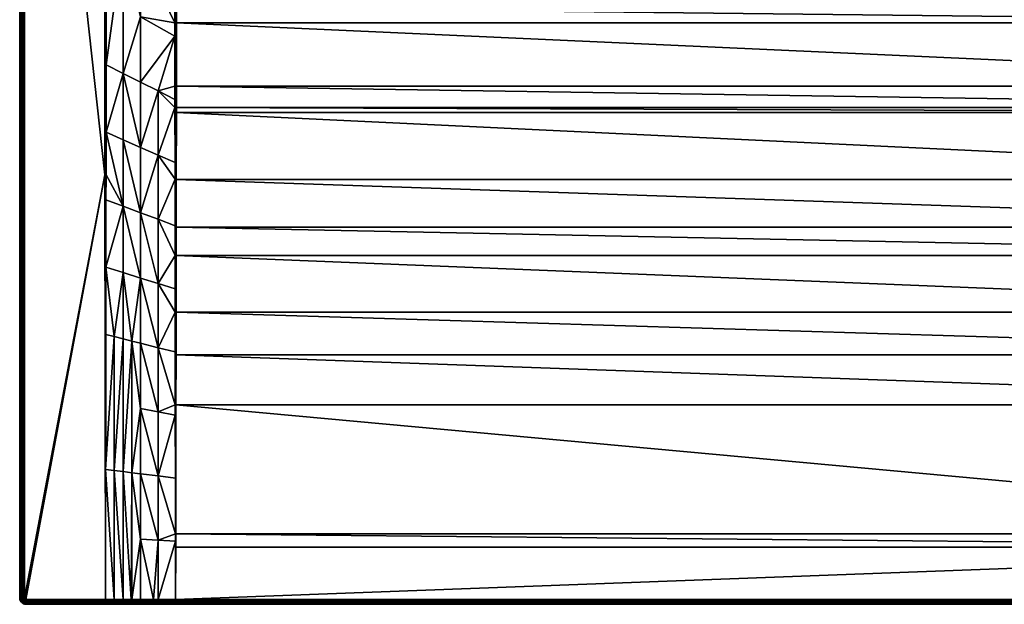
# Model space of a CAD drawing. Header units: millimetres. Extents: x 0 to 1100, y -750 to 0.
# Tile 1 of 36: x 0 to 631, y -750 to -375. Entities that reach past the tile are written whole.
import ezdxf

# ---------------------------------------------------------------- set-up
doc = ezdxf.new("R2010")
doc.units = ezdxf.units.MM
doc.layers.get('0').update_dxf_attribs({"true_color": 0xb1941a})

msp = doc.modelspace()

# ---------------------------------------------------------------- meshes
at = {"color": 7, "true_color": 0xf0f0f0}
mesh = msp.add_polyface(dxfattribs=at)
corners = [(99.7, -562.35, 21.5), (99.68, -547.46, 20.92), (88.75, -544.03, 23.2), (88.75, -461.69, 21.05), (99.57, -431.12, 17.13), (88.75, -420.51, 20.23), (99.57, -425.93, 17.01), (99.65, -526.09, 20.09), (99.63, -506.96, 19.44), (88.75, -502.86, 22.05), (99.6, -477.2, 18.42), (99.6, -466.45, 18.12), (55.23, -576.76, 30.21), (60.62, -578.12, 29.3), (55.29, -533.52, 30.2), (55.37, -447.05, 30.17), (55.37, -474.22, 30.18), (66.25, -494.39, 27.53), (66.25, -451.82, 27.2), (66.25, -409.24, 26.92), (55.39, -403.8, 30.16), (77.5, -498.63, 24.79), (77.5, -540.5, 25.56), (77.5, -456.75, 24.13), (77.5, -414.88, 23.58), (55.34, -490.29, 30.18), (66.25, -536.96, 27.91), (66.25, -579.54, 28.34), (88.75, -585.19, 24.47), (71.88, -580.95, 27.37), (0, -745.81, 27.27), (0, -3.81, 0.27), (0, -745.81, 0.27), (3, -745.81, 30.27), (54.62, -474.22, 30.27), (3, -3.81, 30.27), (55, -474.22, 30.25), (2.33, -3.81, 30.2), (2.33, -745.81, 30.2), (1.7, -3.81, 29.97), (1.7, -745.81, 29.97), (1.13, -3.81, 29.62), (1.13, -745.81, 29.62), (0.65, -3.81, 29.14), (0.65, -745.81, 29.14), (0.3, -3.81, 28.57), (0.3, -745.81, 28.57), (0.08, -3.81, 27.94), (0.08, -745.81, 27.94), (0, -3.81, 27.27)]
mesh.append_faces([[corners[k] for k in face] for face in [(0, 1, 2, 0), (3, 4, 5, 3), (5, 4, 6, 5), (7, 8, 9, 7), (9, 8, 10, 9), (9, 10, 3, 9), (3, 10, 11, 3), (3, 11, 4, 3), (12, 13, 14, 12), (15, 16, 17, 15), (17, 18, 15, 17), (15, 18, 19, 15), (15, 19, 20, 15), (21, 22, 2, 21), (1, 7, 2, 1), (2, 7, 9, 2), (2, 9, 21, 2), (21, 9, 3, 21), (21, 3, 23, 21), (23, 3, 5, 23), (23, 5, 24, 23), (16, 25, 17, 16), (17, 25, 14, 17), (17, 14, 26, 17), (26, 14, 13, 26), (26, 13, 27, 26), (0, 2, 28, 0), (28, 2, 22, 28), (26, 29, 22, 26), (26, 22, 17, 26), (17, 22, 21, 17), (17, 21, 18, 17), (18, 21, 23, 18), (18, 23, 19, 18), (30, 31, 32, 30), (33, 34, 35, 33), (25, 16, 36, 25), (36, 16, 15, 36), (36, 15, 20, 36), (33, 37, 38, 33), (38, 39, 40, 38), (40, 41, 42, 40), (42, 43, 44, 42), (44, 45, 46, 44), (46, 47, 48, 46), (48, 49, 30, 48)]], dxfattribs={"vtx3": -1, "color": 7})
mesh = msp.add_polyface(dxfattribs=at)
corners = [(66.25, -324.09, 26.58), (77.5, -331.12, 22.88), (77.5, -289.23, 22.77), (99.54, -236.91, 15.43), (77.5, -247.35, 22.77), (99.54, -263.85, 15.43), (99.54, -299.81, 15.43), (99.54, -304.37, 15.44), (99.54, -337.72, 15.58), (99.54, -344.89, 15.67), (99.56, -417.43, 16.81), (99.55, -385.41, 16.21), (88.75, -420.51, 20.23), (99.57, -425.93, 17.01), (55.39, -403.8, 30.16), (55.42, -317.32, 30.14), (55.45, -230.85, 30.12), (77.5, -414.88, 23.58), (66.25, -409.24, 26.92), (77.5, -373, 23.15), (99.54, -376.87, 16.04), (77.5, -456.75, 24.13), (100.01, -299.81, 15.31), (100.01, -236.91, 15.31), (100.01, -417.43, 16.71), (100.01, -376.87, 15.93), (100.01, -337.72, 15.47), (55, -474.22, 30.25), (54.99, -198.83, 30.23), (55.46, -198.83, 30.12), (54.62, -474.22, 30.27), (54.51, -198.83, 30.27), (3, -745.81, 30.27), (3, -3.81, 30.27), (2.33, -3.81, 30.2), (2.33, -745.81, 30.2), (1.7, -3.81, 29.97), (1.7, -745.81, 29.97), (1.13, -3.81, 29.62), (1.13, -745.81, 29.62), (0.65, -3.81, 29.14), (0.65, -745.81, 29.14), (0.3, -3.81, 28.57), (0.3, -745.81, 28.57), (0.08, -3.81, 27.94), (0.08, -745.81, 27.94), (0, -3.81, 27.27)]
mesh.append_faces([[corners[k] for k in face] for face in [(0, 1, 2, 0), (3, 4, 5, 3), (5, 4, 6, 5), (6, 4, 2, 6), (6, 2, 7, 6), (7, 2, 8, 7), (8, 2, 1, 8), (8, 1, 9, 8), (10, 11, 12, 10), (12, 13, 10, 12), (14, 0, 15, 14), (15, 0, 2, 15), (15, 2, 16, 15), (16, 2, 4, 16), (17, 12, 11, 17), (14, 18, 0, 14), (0, 18, 19, 0), (0, 19, 1, 0), (1, 19, 20, 1), (1, 20, 9, 1), (18, 21, 17, 18), (18, 17, 19, 18), (19, 17, 11, 19), (19, 11, 20, 19), (6, 22, 5, 6), (5, 23, 3, 5), (13, 24, 10, 13), (10, 24, 11, 10), (11, 25, 20, 11), (20, 25, 9, 20), (9, 26, 8, 9), (8, 26, 7, 8), (7, 22, 6, 7), (14, 15, 27, 14), (27, 15, 16, 27), (27, 16, 28, 27), (28, 16, 29, 28), (30, 27, 28, 30), (30, 28, 31, 30), (32, 33, 34, 32), (35, 34, 36, 35), (37, 36, 38, 37), (39, 38, 40, 39), (41, 40, 42, 41), (43, 42, 44, 43), (45, 44, 46, 45)]], dxfattribs={"vtx3": -1, "color": 7})
mesh = msp.add_polyface(dxfattribs=at)
corners = [(105.86, -100.29, 15.27), (100.49, -105.67, 15.27), (100.49, -105.67, 15.27), (77.5, -85.95, 22.77), (76.18, -84.88, 23.21), (55.45, -230.85, 30.12), (55.46, -198.83, 30.12), (65.15, -75.92, 26.89), (63.91, -74.87, 27.3), (58.65, -70.42, 29.05), (57.89, -69.74, 29.31), (55.46, -67.58, 30.12), (99.54, -105.67, 15.43), (94.16, -100.38, 17.22), (99.54, -105.67, 15.43), (77.5, -247.35, 22.77), (99.54, -236.91, 15.43), (88.32, -95.04, 19.16), (87.97, -94.73, 19.28), (82.29, -89.92, 21.17), (0, -3.81, 27.27), (0, -3.81, 0.27), (0, -745.81, 27.27), (3, -3.81, 30.27), (54.62, -474.22, 30.27), (54.51, -198.83, 30.27), (99.54, -105.67, 15.43), (99.78, -104.13, 15.39), (100.01, -105.67, 15.31), (100.01, -105.67, 15.31), (100.6, -104.27, 15.27), (100.18, -104.2, 15.3), (100.76, -103.55, 15.27), (100.39, -103.43, 15.3), (101.11, -102.68, 15.27), (100.78, -102.51, 15.29), (100.11, -103.11, 15.37), (100.02, -103.33, 15.37), (100.01, -236.91, 15.31), (100.49, -236.91, 15.27), (100.01, -105.67, 15.31), (54.99, -198.83, 30.23), (54.99, -67.58, 30.23), (54.51, -67.58, 30.27)]
mesh.append_faces([[corners[k] for k in face] for face in [(0, 1, 2, 0), (3, 4, 5, 3), (5, 4, 6, 5), (6, 4, 7, 6), (6, 7, 8, 6), (8, 9, 6, 8), (6, 9, 10, 6), (6, 10, 11, 6), (12, 13, 14, 12), (14, 13, 15, 14), (14, 15, 16, 14), (13, 17, 15, 13), (15, 17, 18, 15), (15, 18, 19, 15), (5, 15, 3, 5), (3, 15, 19, 3), (20, 21, 22, 20), (23, 24, 25, 23), (13, 12, 26, 13), (26, 27, 13, 26), (28, 1, 29, 28), (29, 1, 30, 29), (29, 30, 31, 29), (31, 30, 32, 31), (31, 32, 33, 31), (33, 32, 34, 33), (33, 34, 35, 33), (36, 37, 33, 36), (33, 37, 27, 33), (33, 27, 31, 33), (31, 27, 26, 31), (31, 26, 29, 31), (29, 26, 12, 29), (29, 12, 28, 29), (38, 39, 2, 38), (38, 2, 40, 38), (40, 2, 1, 40), (40, 1, 28, 40), (16, 38, 40, 16), (16, 40, 14, 16), (14, 40, 28, 14), (14, 28, 12, 14), (41, 6, 11, 41), (25, 41, 42, 25), (25, 42, 43, 25)]], dxfattribs={"vtx3": -1, "color": 7})
mesh = msp.add_polyface(dxfattribs=at)
corners = [(100.49, -299.81, 15.27), (553.55, -270.86, 15.27), (546.45, -270.86, 15.27), (539.4, -270.15, 15.27), (532.45, -268.74, 15.27), (525.67, -266.65, 15.27), (519.13, -263.9, 15.27), (512.91, -260.51, 15.27), (507.05, -256.51, 15.27), (501.61, -251.95, 15.27), (496.66, -246.88, 15.27), (492.24, -241.33, 15.27), (999.51, -337.72, 15.43), (100.49, -337.72, 15.43), (546.49, -270.12, 15.2), (539.51, -269.42, 15.2), (553.51, -270.12, 15.2), (553.47, -269.41, 15), (546.53, -269.41, 15), (100.01, -299.81, 15.31), (100.49, -236.91, 15.27), (100.01, -337.72, 15.47), (100, -526.09, 20.03), (99.68, -547.46, 20.92), (100, -562.35, 21.46), (100.41, -477.21, 18.31), (100, -477.2, 18.34), (100.38, -507.83, 19.37), (100.36, -526.09, 20.01), (99.6, -466.45, 18.12), (99.6, -477.2, 18.42), (99.63, -506.96, 19.44), (99.65, -526.09, 20.09), (99.57, -431.12, 17.13), (100.01, -431.12, 17.03), (100.45, -434.26, 17.09), (99.57, -425.93, 17.01), (100.01, -417.43, 16.71), (99.55, -385.41, 16.21), (100.01, -376.87, 15.93), (99.54, -344.89, 15.67), (100.45, -431.13, 17), (100.46, -417.43, 16.67), (100.48, -376.87, 15.89), (100.48, -366.69, 15.77), (99.54, -304.37, 15.44)]
mesh.append_faces([[corners[k] for k in face] for face in [(0, 1, 2, 0), (0, 2, 3, 0), (3, 4, 0, 3), (0, 4, 5, 0), (0, 5, 6, 0), (6, 7, 0, 6), (0, 7, 8, 0), (0, 8, 9, 0), (0, 10, 11, 0), (12, 0, 13, 12), (2, 14, 3, 2), (3, 14, 15, 3), (2, 1, 16, 2), (2, 16, 14, 2), (14, 16, 17, 14), (14, 17, 18, 14), (19, 0, 20, 19), (0, 19, 21, 0), (22, 23, 24, 22), (25, 26, 27, 25), (27, 26, 22, 27), (27, 22, 28, 27), (28, 22, 24, 28), (29, 30, 26, 29), (26, 30, 31, 26), (26, 31, 22, 26), (22, 31, 32, 22), (22, 32, 23, 22), (33, 29, 34, 33), (34, 29, 26, 34), (34, 26, 35, 34), (35, 26, 25, 35), (33, 34, 36, 33), (36, 34, 37, 36), (38, 37, 39, 38), (40, 39, 21, 40), (35, 41, 34, 35), (34, 41, 42, 34), (34, 42, 37, 34), (37, 42, 43, 37), (37, 43, 39, 37), (39, 43, 44, 39), (39, 44, 21, 39), (21, 44, 13, 21), (21, 13, 0, 21), (45, 21, 19, 45)]], dxfattribs={"vtx3": -1, "color": 7})
mesh = msp.add_polyface(dxfattribs=at)
corners = [(999.51, -337.72, 15.43), (100.49, -337.72, 15.43), (999.52, -366.69, 15.77), (100.48, -366.69, 15.77), (999.52, -376.87, 15.89), (100.48, -376.87, 15.89), (999.54, -417.43, 16.67), (100.46, -417.43, 16.67), (999.55, -431.13, 17), (100.45, -431.13, 17), (999.55, -434.26, 17.09), (100.45, -434.26, 17.09), (999.59, -477.21, 18.31), (100.41, -477.21, 18.31), (999.62, -507.83, 19.37), (100.38, -507.83, 19.37), (999.64, -526.09, 20.01), (100.36, -526.09, 20.01), (999.69, -562.35, 21.44), (100.31, -562.35, 21.44), (999.73, -589.74, 22.64), (100.27, -589.74, 22.64), (999.78, -621.87, 24.05), (100.22, -621.87, 24.05), (999.92, -704.51, 28.01), (100.08, -704.51, 28.01), (999.93, -713.11, 28.44), (100.01, -746.66, 30.11), (999.99, -746.66, 30.11), (999.99, -749.81, 27.12), (4, -749.81, 0.27), (1096, -749.81, 0.27), (1000, -526.09, 20.03), (1000, -477.2, 18.34), (999.99, -431.12, 17.03), (999.99, -417.43, 16.71), (999.99, -376.87, 15.93), (999.99, -337.72, 15.47), (999.99, -299.81, 15.31), (100.01, -747.35, 30.07), (999.99, -747.35, 30.07), (100.01, -748.01, 29.87), (999.99, -748.01, 29.87), (100.01, -748.61, 29.52), (999.99, -748.61, 29.52), (100.01, -749.11, 29.04), (999.99, -749.11, 29.04), (100.01, -749.49, 28.46), (999.99, -749.49, 28.46), (100.01, -749.73, 27.81), (999.99, -749.73, 27.81), (100.01, -749.81, 27.12)]
mesh.append_faces([[corners[k] for k in face] for face in [(0, 1, 2, 0), (2, 1, 3, 2), (2, 3, 4, 2), (4, 3, 5, 4), (4, 5, 6, 4), (6, 5, 7, 6), (6, 7, 8, 6), (8, 7, 9, 8), (8, 9, 10, 8), (10, 9, 11, 10), (10, 11, 12, 10), (12, 11, 13, 12), (12, 13, 14, 12), (14, 13, 15, 14), (14, 15, 16, 14), (16, 15, 17, 16), (16, 17, 18, 16), (18, 17, 19, 18), (18, 19, 20, 18), (20, 19, 21, 20), (20, 21, 22, 20), (22, 21, 23, 22), (22, 23, 24, 22), (24, 23, 25, 24), (24, 25, 26, 24), (26, 27, 28, 26), (29, 30, 31, 29), (14, 16, 32, 14), (12, 14, 33, 12), (12, 33, 10, 12), (10, 34, 8, 10), (8, 35, 6, 8), (6, 35, 36, 6), (6, 36, 4, 6), (4, 36, 2, 4), (2, 36, 37, 2), (2, 37, 0, 2), (0, 37, 38, 0), (28, 39, 40, 28), (40, 41, 42, 40), (42, 43, 44, 42), (44, 45, 46, 44), (46, 47, 48, 46), (48, 49, 50, 48), (50, 51, 29, 50)]], dxfattribs={"vtx3": -1, "color": 7})
mesh = msp.add_polyface(dxfattribs=at)
corners = [(88.75, -585.19, 24.47), (99.73, -587.95, 22.61), (99.7, -562.35, 21.5), (99.78, -621.87, 24.08), (88.75, -626.35, 25.83), (99.79, -628.43, 24.39), (88.75, -667.5, 27.27), (99.86, -668.9, 26.32), (99.92, -704.51, 28.02), (88.75, -708.66, 28.76), (99.93, -709.36, 28.26), (88.75, -746.7, 30.16), (71.88, -665.38, 28.77), (71.88, -746.75, 30.22), (77.5, -707.95, 29.26), (66.25, -664.67, 29.27), (66.25, -746.77, 30.24), (71.41, -746.75, 30.22), (55.12, -663.27, 30.24), (55, -746.81, 30.27), (60.62, -746.79, 30.25), (60.62, -663.96, 29.77), (60.62, -578.12, 29.3), (55.23, -576.76, 30.21), (77.5, -582.36, 26.4), (77.5, -624.23, 27.31), (77.5, -666.09, 28.27), (71.88, -580.95, 27.37), (66.25, -579.54, 28.34), (77.5, -540.5, 25.56), (85.7, -746.71, 30.17), (66.25, -536.96, 27.91), (4, -746.81, 30.27), (55, -746.81, 30.27), (54.62, -474.22, 30.27), (3, -745.81, 30.27), (55, -746.81, 30.27), (55.29, -533.52, 30.2), (55.34, -490.29, 30.18), (55, -474.22, 30.25)]
mesh.append_faces([[corners[k] for k in face] for face in [(0, 1, 2, 0), (1, 0, 3, 1), (3, 0, 4, 3), (3, 4, 5, 3), (5, 4, 6, 5), (5, 6, 7, 5), (7, 6, 8, 7), (8, 6, 9, 8), (8, 9, 10, 8), (10, 9, 11, 10), (12, 13, 14, 12), (15, 16, 17, 15), (18, 19, 20, 18), (20, 21, 18, 20), (18, 21, 22, 18), (18, 22, 23, 18), (0, 24, 4, 0), (4, 24, 25, 4), (4, 25, 6, 4), (6, 25, 26, 6), (6, 26, 9, 6), (27, 15, 12, 27), (12, 15, 17, 12), (12, 17, 13, 12), (28, 22, 21, 28), (0, 29, 24, 0), (24, 29, 27, 24), (24, 27, 25, 24), (25, 27, 12, 25), (25, 12, 26, 25), (26, 12, 14, 26), (26, 14, 9, 26), (9, 14, 30, 9), (21, 16, 15, 21), (21, 15, 28, 21), (28, 15, 27, 28), (28, 27, 31, 28), (32, 33, 34, 32), (35, 32, 34, 35), (19, 18, 36, 19), (36, 18, 23, 36), (36, 23, 37, 36), (37, 38, 36, 37), (36, 38, 39, 36), (36, 39, 33, 36), (33, 39, 34, 33)]], dxfattribs={"vtx3": -1, "color": 7})
mesh = msp.add_polyface(dxfattribs=at)
corners = [(100.08, -704.51, 28.01), (100.07, -713.11, 28.44), (999.93, -713.11, 28.44), (100.01, -746.66, 30.11), (100.01, -749.81, 27.12), (4, -749.81, 0.27), (999.99, -749.81, 27.12), (99.93, -709.36, 28.26), (99.99, -746.66, 30.11), (100, -746.66, 30.11), (99.92, -704.51, 28.02), (100, -704.51, 28.02), (99.86, -668.9, 26.32), (100, -621.87, 24.05), (99.79, -628.43, 24.39), (100.22, -621.87, 24.05), (100.27, -589.74, 22.64), (100, -562.35, 21.46), (99.73, -587.95, 22.61), (99.78, -621.87, 24.08), (99.68, -547.46, 20.92), (99.7, -562.35, 21.5), (100.36, -526.09, 20.01), (100.31, -562.35, 21.44), (999.99, -746.66, 30.11), (100.01, -747.35, 30.07), (999.99, -747.35, 30.07), (100.01, -748.01, 29.87), (999.99, -748.01, 29.87), (100.01, -748.61, 29.52), (999.99, -748.61, 29.52), (100.01, -749.11, 29.04), (999.99, -749.11, 29.04), (100.01, -749.49, 28.46), (999.99, -749.49, 28.46), (100.01, -749.73, 27.81), (999.99, -749.73, 27.81), (99.99, -747.35, 30.07), (99.98, -749.81, 27.12), (99.99, -749.73, 27.81), (99.99, -749.49, 28.46), (99.99, -749.11, 29.04), (99.99, -748.61, 29.52), (99.99, -748.01, 29.87)]
mesh.append_faces([[corners[k] for k in face] for face in [(0, 1, 2, 0), (2, 1, 3, 2), (4, 5, 6, 4), (7, 8, 9, 7), (10, 7, 11, 10), (11, 7, 9, 11), (11, 9, 1, 11), (1, 9, 3, 1), (10, 11, 12, 10), (12, 11, 13, 12), (12, 13, 14, 12), (1, 0, 11, 1), (11, 0, 15, 11), (11, 15, 13, 11), (13, 15, 16, 13), (13, 16, 17, 13), (17, 18, 13, 17), (13, 18, 19, 13), (13, 19, 14, 13), (17, 20, 21, 17), (17, 21, 18, 17), (22, 17, 23, 22), (23, 17, 16, 23), (24, 3, 25, 24), (26, 25, 27, 26), (28, 27, 29, 28), (30, 29, 31, 30), (32, 31, 33, 32), (34, 33, 35, 34), (36, 35, 4, 36), (9, 8, 37, 9), (38, 4, 39, 38), (39, 4, 35, 39), (39, 35, 40, 39), (40, 35, 33, 40), (40, 33, 41, 40), (41, 33, 31, 41), (41, 31, 42, 41), (42, 31, 29, 42), (42, 29, 43, 42), (43, 29, 27, 43), (43, 27, 37, 43), (37, 27, 25, 37), (37, 25, 9, 37), (9, 25, 3, 9)]], dxfattribs={"vtx3": -1, "color": 7})
mesh = msp.add_polyface(dxfattribs=at)
corners = [(99.93, -709.36, 28.26), (88.75, -746.7, 30.16), (99.99, -746.66, 30.11), (77.5, -707.95, 29.26), (71.88, -746.75, 30.22), (77.5, -746.73, 30.2), (85.7, -746.71, 30.17), (88.75, -708.66, 28.76), (60.62, -746.79, 30.25), (66.25, -746.77, 30.24), (60.62, -663.96, 29.77), (3.22, -746.43, 30.27), (3.38, -746.59, 30.27), (3.1, -746.24, 30.27), (3.57, -746.71, 30.27), (3.03, -746.03, 30.27), (3.78, -746.78, 30.27), (3, -745.81, 30.27), (4, -746.81, 30.27), (0, -745.81, 27.27), (0, -745.81, 0.27), (0.1, -746.7, 0.27), (0.1, -746.7, 27.27), (85.7, -747.39, 30.11), (2.33, -745.81, 30.2), (2.37, -746.18, 30.2), (2.5, -746.53, 30.2), (2.7, -746.85, 30.2), (2.96, -747.11, 30.2), (3.28, -747.31, 30.2), (1.7, -745.81, 29.97), (1.76, -746.32, 29.97), (1.93, -746.81, 29.97), (1.13, -745.81, 29.62), (1.2, -746.45, 29.62), (1.41, -747.05, 29.62), (0.65, -745.81, 29.14), (0.74, -746.55, 29.14), (0.3, -745.81, 28.57), (0.39, -746.63, 28.57), (0.99, -747.26, 29.14), (0.08, -745.81, 27.94), (0.17, -746.68, 27.94), (0.66, -747.41, 28.57), (0.46, -747.51, 27.94)]
mesh.append_faces([[corners[k] for k in face] for face in [(0, 1, 2, 0), (3, 4, 5, 3), (3, 5, 6, 3), (7, 6, 1, 7), (8, 9, 10, 8), (11, 12, 13, 11), (13, 12, 14, 13), (13, 14, 15, 13), (15, 14, 16, 15), (15, 16, 17, 15), (16, 18, 17, 16), (19, 20, 21, 19), (19, 21, 22, 19), (5, 4, 23, 5), (17, 24, 15, 17), (15, 24, 25, 15), (15, 25, 13, 15), (13, 25, 26, 13), (13, 26, 11, 13), (11, 26, 27, 11), (11, 27, 12, 11), (12, 27, 28, 12), (12, 28, 14, 12), (14, 29, 16, 14), (24, 30, 25, 24), (25, 30, 31, 25), (25, 31, 26, 25), (26, 31, 32, 26), (26, 32, 27, 26), (30, 33, 31, 30), (31, 33, 34, 31), (31, 34, 32, 31), (32, 34, 35, 32), (33, 36, 34, 33), (34, 36, 37, 34), (34, 37, 35, 34), (36, 38, 37, 36), (37, 38, 39, 37), (37, 39, 40, 37), (38, 41, 39, 38), (39, 41, 42, 39), (39, 42, 43, 39), (41, 19, 42, 41), (42, 19, 22, 42), (42, 22, 44, 42)]], dxfattribs={"vtx3": -1, "color": 7})
mesh = msp.add_polyface(dxfattribs=at)
corners = [(0.1, -746.7, 27.27), (0.1, -746.7, 0.27), (0.4, -747.54, 0.27), (0.4, -747.54, 27.27), (0.87, -748.3, 0.27), (0.87, -748.3, 27.27), (1.51, -748.93, 0.27), (1.51, -748.93, 27.27), (2.26, -749.41, 0.27), (2.26, -749.41, 27.27), (3.11, -749.71, 0.27), (2.7, -746.85, 30.2), (1.93, -746.81, 29.97), (2.2, -747.24, 29.97), (1.41, -747.05, 29.62), (1.76, -747.6, 29.62), (2.56, -747.61, 29.97), (2.21, -748.05, 29.62), (3, -747.88, 29.97), (0.74, -746.55, 29.14), (0.99, -747.26, 29.14), (1.38, -747.89, 29.14), (1.91, -748.42, 29.14), (2.75, -748.39, 29.62), (2.55, -748.82, 29.14), (0.39, -746.63, 28.57), (0.66, -747.41, 28.57), (1.1, -748.12, 28.57), (1.69, -748.7, 28.57), (2.39, -749.14, 28.57), (0.17, -746.68, 27.94), (0.46, -747.51, 27.94), (0.93, -748.25, 27.94), (1.55, -748.88, 27.94), (2.3, -749.34, 27.94), (3.18, -749.42, 28.57), (3.13, -749.63, 27.94)]
mesh.append_faces([[corners[k] for k in face] for face in [(0, 1, 2, 0), (0, 2, 3, 0), (3, 2, 4, 3), (3, 4, 5, 3), (5, 4, 6, 5), (5, 6, 7, 5), (7, 6, 8, 7), (7, 8, 9, 7), (9, 8, 10, 9), (11, 12, 13, 11), (12, 14, 13, 12), (13, 14, 15, 13), (13, 15, 16, 13), (16, 15, 17, 16), (16, 17, 18, 16), (14, 19, 20, 14), (14, 20, 15, 14), (15, 20, 21, 15), (15, 21, 17, 15), (17, 21, 22, 17), (17, 22, 23, 17), (23, 22, 24, 23), (20, 25, 26, 20), (20, 26, 21, 20), (21, 26, 27, 21), (21, 27, 22, 21), (22, 27, 28, 22), (22, 28, 24, 22), (24, 28, 29, 24), (26, 30, 31, 26), (26, 31, 27, 26), (27, 31, 32, 27), (27, 32, 28, 27), (28, 32, 33, 28), (28, 33, 29, 28), (29, 33, 34, 29), (29, 34, 35, 29), (31, 0, 3, 31), (31, 3, 32, 31), (32, 3, 5, 32), (32, 5, 33, 32), (33, 5, 7, 33), (33, 7, 34, 33), (34, 7, 9, 34), (34, 9, 36, 34)]], dxfattribs={"vtx3": -1, "color": 7})
mesh = msp.add_polyface(dxfattribs=at)
corners = [(71.4, -749.81, 27.22), (4, -749.81, 27.27), (4, -749.81, 0.27), (2.26, -749.41, 27.27), (3.11, -749.71, 0.27), (3.11, -749.71, 27.27), (55, -749.81, 27.27), (55, -749.73, 27.94), (55, -747.45, 30.2), (55, -746.81, 30.27), (4, -746.81, 30.27), (55, -747.47, 30.19), (4, -747.47, 30.2), (55, -748.09, 29.98), (55, -748.11, 29.97), (4, -748.11, 29.97), (55, -748.68, 29.62), (4, -748.68, 29.62), (55, -749.15, 29.14), (4, -749.15, 29.14), (55, -749.51, 28.57), (4, -749.51, 28.57), (4, -749.73, 27.94), (3.57, -746.71, 30.27), (2.96, -747.11, 30.2), (3.28, -747.31, 30.2), (3.78, -746.78, 30.27), (3.63, -747.43, 30.2), (2.7, -746.85, 30.2), (2.2, -747.24, 29.97), (2.56, -747.61, 29.97), (3, -747.88, 29.97), (3.49, -748.05, 29.97), (2.21, -748.05, 29.62), (2.75, -748.39, 29.62), (3.36, -748.61, 29.62), (2.55, -748.82, 29.14), (3.26, -749.07, 29.14), (2.39, -749.14, 28.57), (3.18, -749.42, 28.57), (2.3, -749.34, 27.94), (3.13, -749.63, 27.94)]
mesh.append_faces([[corners[k] for k in face] for face in [(0, 1, 2, 0), (3, 4, 5, 3), (5, 4, 2, 5), (5, 2, 1, 5), (1, 6, 7, 1), (8, 9, 10, 8), (8, 10, 11, 8), (11, 10, 12, 11), (11, 12, 13, 11), (14, 12, 15, 14), (16, 15, 17, 16), (18, 17, 19, 18), (20, 19, 21, 20), (7, 21, 22, 7), (7, 22, 1, 7), (23, 24, 25, 23), (26, 25, 27, 26), (26, 27, 10, 26), (10, 27, 12, 10), (28, 29, 24, 28), (24, 29, 30, 24), (24, 30, 25, 24), (25, 30, 31, 25), (25, 31, 27, 25), (27, 31, 32, 27), (27, 32, 12, 27), (12, 32, 15, 12), (31, 33, 34, 31), (31, 34, 32, 31), (32, 34, 35, 32), (32, 35, 15, 32), (15, 35, 17, 15), (34, 36, 35, 34), (35, 36, 37, 35), (35, 37, 17, 35), (17, 37, 19, 17), (36, 38, 37, 36), (37, 38, 39, 37), (37, 39, 19, 37), (19, 39, 21, 19), (39, 40, 41, 39), (39, 41, 21, 39), (21, 41, 22, 21), (41, 3, 5, 41), (41, 5, 22, 41), (22, 5, 1, 22)]], dxfattribs={"vtx3": -1, "color": 7})
mesh = msp.add_polyface(dxfattribs=at)
corners = [(85.69, -749.81, 27.17), (4, -749.81, 0.27), (99.98, -749.81, 27.12), (55, -749.14, 29.15), (55, -749.15, 29.14), (71.41, -749.14, 29.11), (55, -748.66, 29.63), (55, -748.68, 29.62), (71.41, -748.65, 29.58), (55, -748.09, 29.98), (55, -748.11, 29.97), (71.41, -748.07, 29.94), (85.69, -749.73, 27.85), (99.99, -747.35, 30.07), (99.99, -746.66, 30.11), (88.75, -746.7, 30.16), (99.99, -748.01, 29.87), (85.7, -747.39, 30.11), (85.7, -746.71, 30.17), (77.5, -746.73, 30.2), (71.88, -746.75, 30.22), (71.41, -747.43, 30.15), (85.7, -748.04, 29.9), (99.99, -748.61, 29.52), (71.4, -749.81, 27.22), (71.4, -749.73, 27.89), (71.41, -749.5, 28.53), (60.62, -746.79, 30.25), (55, -747.47, 30.2), (66.25, -746.77, 30.24), (71.41, -746.75, 30.22), (85.7, -748.63, 29.55), (99.99, -749.11, 29.04), (85.7, -749.13, 29.07), (99.99, -749.49, 28.46), (85.7, -749.5, 28.5), (99.99, -749.73, 27.81), (55, -749.51, 28.58), (55, -749.73, 27.94), (55, -749.73, 27.94)]
mesh.append_faces([[corners[k] for k in face] for face in [(0, 1, 2, 0), (3, 4, 5, 3), (6, 7, 8, 6), (9, 10, 11, 9), (12, 0, 2, 12), (13, 14, 15, 13), (16, 13, 17, 16), (13, 15, 17, 13), (17, 15, 18, 17), (17, 18, 19, 17), (20, 21, 17, 20), (17, 21, 22, 17), (17, 22, 16, 17), (16, 22, 23, 16), (24, 0, 25, 24), (25, 0, 12, 25), (25, 12, 26, 25), (27, 28, 29, 27), (29, 28, 21, 29), (29, 21, 30, 29), (30, 21, 20, 30), (28, 9, 21, 28), (21, 9, 11, 21), (21, 11, 22, 21), (22, 11, 31, 22), (22, 31, 23, 22), (23, 31, 32, 23), (10, 6, 11, 10), (11, 6, 8, 11), (11, 8, 31, 11), (31, 8, 33, 31), (31, 33, 32, 31), (32, 33, 34, 32), (7, 3, 8, 7), (8, 3, 5, 8), (8, 5, 33, 8), (33, 5, 35, 33), (33, 35, 34, 33), (34, 35, 36, 34), (5, 37, 26, 5), (5, 26, 35, 5), (35, 26, 12, 35), (35, 12, 36, 35), (36, 12, 2, 36), (38, 24, 25, 38), (39, 25, 26, 39)]], dxfattribs={"vtx3": -1, "color": 7})
mesh = msp.add_polyface(dxfattribs=at)
corners = [(4, -749.81, 0.27), (100.01, -749.81, 27.12), (99.98, -749.81, 27.12), (55, -749.81, 27.27), (4, -749.81, 27.27), (71.4, -749.81, 27.22), (85.69, -749.81, 27.17), (55, -746.81, 30.27), (55, -747.45, 30.2), (60.62, -746.79, 30.25), (55, -747.47, 30.2), (55, -749.15, 29.14), (55, -749.51, 28.58), (71.41, -749.14, 29.11), (55, -749.73, 27.94), (71.4, -749.73, 27.89), (55, -749.73, 27.94), (71.41, -749.5, 28.53), (55, -749.51, 28.57), (55, -746.81, 30.27), (55, -749.73, 27.94), (55, -749.73, 27.94), (55, -748.68, 29.62), (55, -749.14, 29.15), (55, -749.14, 29.15), (55, -749.15, 29.14), (55, -749.51, 28.57), (55, -749.51, 28.58), (55, -748.68, 29.62), (55, -748.66, 29.63), (55, -748.66, 29.63), (55, -748.11, 29.97), (55, -748.11, 29.97), (55, -748.09, 29.98), (55, -748.09, 29.98), (55, -747.47, 30.19), (55, -747.45, 30.2), (55, -746.81, 30.27), (4, -747.47, 30.2), (4, -748.11, 29.97), (4, -748.68, 29.62), (4, -749.15, 29.14), (4, -749.51, 28.57)]
mesh.append_faces([[corners[k] for k in face] for face in [(0, 1, 2, 0), (3, 4, 5, 3), (5, 0, 6, 5), (7, 8, 9, 7), (9, 8, 10, 9), (11, 12, 13, 11), (3, 5, 14, 3), (14, 15, 16, 14), (16, 17, 18, 16), (18, 17, 12, 18), (8, 7, 19, 8), (3, 14, 20, 3), (20, 14, 16, 20), (20, 16, 21, 20), (22, 23, 24, 22), (24, 23, 25, 24), (21, 16, 26, 21), (26, 16, 18, 26), (26, 18, 27, 26), (27, 18, 12, 27), (27, 12, 25, 27), (25, 12, 11, 25), (25, 11, 24, 25), (24, 28, 22, 24), (22, 28, 29, 22), (22, 29, 30, 22), (30, 29, 31, 30), (29, 32, 31, 29), (31, 32, 33, 31), (31, 33, 34, 31), (34, 33, 35, 34), (33, 10, 35, 33), (35, 10, 8, 35), (35, 8, 36, 35), (36, 8, 19, 36), (36, 19, 37, 36), (34, 38, 31, 34), (31, 39, 30, 31), (30, 39, 22, 30), (22, 40, 23, 22), (23, 40, 25, 23), (25, 41, 27, 25), (27, 41, 26, 27), (26, 42, 21, 26), (21, 42, 20, 21)]], dxfattribs={"vtx3": -1, "color": 7})

doc.saveas('drawing.dxf')
